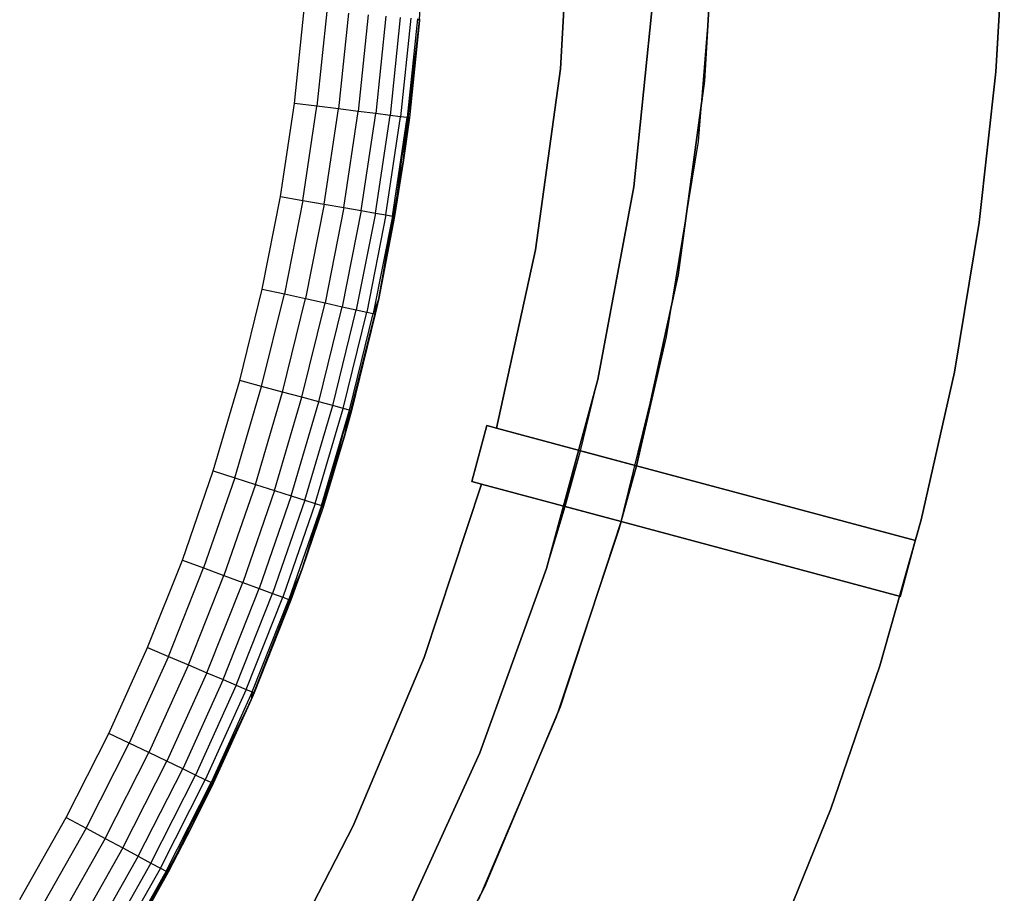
# Model space of a CAD drawing. Extents: x -47 to 47, y -122 to 0.
# Tile 10 of 28: x 30 to 47, y -93 to -78. Entities that reach past the tile are written whole.
import ezdxf

# ---------------------------------------------------------------- set-up
doc = ezdxf.new("R2010")
doc.units = 0
doc.header["$LTSCALE"] = 25.4
doc.layers.get('0').update_dxf_attribs({"linetype": 'CONTINUOUS'})

# ---------------------------------------------------------------- blocks, each defined once
blk = doc.blocks.new('NL2500034645_STL')
at = {"color": 0}
for p, q in [((37.377, -78.033, 52), (37.495, -75.607, 52)), ((37.377, -78.033, 52), (37.495, -75.607, 52)), ((39.994, -75.715, 65), (39.813, -78.866, 65)), ((39.813, -78.866, 55), (39.994, -75.715, 55)), ((39.994, -75.715, 65), (39.813, -78.866, 65)), ((39.813, -78.866, 55), (39.994, -75.715, 55)), ((39.813, -78.866, -50), (39.994, -75.715, -50)), ((39.813, -78.866, 54), (39.994, -75.715, 54)), ((39.813, -78.866, -50), (39.994, -75.715, -50)), ((39.813, -78.866, 54), (39.994, -75.715, 54)), ((42.303, -79.084, 145), (42.494, -75.715, 145)), ((42.494, -75.715, 155), (42.303, -79.084, 155)), ((42.303, -79.084, 145), (42.494, -75.715, 145)), ((42.303, -79.084, 65), (42.494, -75.715, 65)), ((42.494, -75.715, 155), (42.303, -79.084, 155)), ((42.303, -79.084, 55), (42.494, -75.715, 55)), ((42.303, -79.084, 65), (42.494, -75.715, 65)), ((42.303, -79.084, 55), (42.494, -75.715, 55)), ((47.482, -76.309, -52), (47.338, -78.923, -52)), ((47.338, -78.923, -57), (47.482, -76.309, -57)), ((47.482, -76.309, -52), (47.338, -78.923, -52)), ((47.338, -78.923, -57), (47.482, -76.309, -57)), ((42.466, -76.711, -55), (42.19, -80.123, -55)), ((42.466, -76.711, 54), (42.19, -80.123, 54)), ((42.466, -76.711, -55), (42.19, -80.123, -55)), ((42.466, -76.711, 54), (42.19, -80.123, 54)), ((41.078, -80.906, 145), (41.422, -77.538, 145)), ((41.422, -77.538, 155), (41.078, -80.906, 155)), ((41.422, -77.538, 155), (41.078, -80.906, 155)), ((41.078, -80.906, 145), (41.422, -77.538, 145)), ((35.218, -79.465, 154), (35.386, -77.846, 154)), ((35.218, -79.465, 154), (35.386, -77.846, 154)), ((35.775, -77.877, 153.962), (35.605, -79.515, 153.962)), ((35.775, -77.877, 153.962), (35.605, -79.515, 153.962)), ((36.149, -77.908, 153.848), (35.977, -79.562, 153.848)), ((36.149, -77.908, 153.848), (35.977, -79.562, 153.848)), ((36.493, -77.935, 153.663), (36.32, -79.605, 153.663)), ((36.493, -77.935, 153.663), (36.32, -79.605, 153.663)), ((36.795, -77.96, 153.414), (36.621, -79.643, 153.414)), ((36.795, -77.96, 153.414), (36.621, -79.643, 153.414)), ((37.043, -77.979, 153.111), (36.868, -79.675, 153.111)), ((37.043, -77.979, 153.111), (36.868, -79.675, 153.111)), ((37.228, -77.994, 152.765), (37.051, -79.698, 152.765)), ((37.228, -77.994, 152.765), (37.051, -79.698, 152.765)), ((37.102, -80.446, 52), (37.377, -78.033, 52)), ((37.102, -80.446, 52), (37.377, -78.033, 52)), ((37.341, -78.003, 152.39), (37.164, -79.712, 152.39)), ((37.341, -78.003, 152.39), (37.164, -79.712, 152.39)), ((37.377, -78.033, 152), (37.164, -79.712, 152.39)), ((37.377, -78.033, 152), (37.164, -79.712, 152.39)), ((37.377, -78.033, 52), (37.202, -79.717, 152)), ((37.377, -78.033, 52), (37.202, -79.717, 152)), ((37.377, -78.033, 152), (37.202, -79.717, 152)), ((37.377, -78.033, 152), (37.202, -79.717, 152)), ((37.341, -78.003, 152.39), (37.377, -78.033, 152)), ((37.377, -78.033, 52), (37.379, -78.007, 152)), ((37.379, -78.007, 152), (37.377, -78.033, 152)), ((37.377, -78.033, 52), (37.379, -78.007, 152)), ((37.377, -78.033, 52), (37.377, -78.033, 152)), ((37.377, -78.033, 52), (37.377, -78.033, 152)), ((39.813, -78.866, 65), (39.384, -81.993, 65)), ((39.384, -81.993, 55), (39.813, -78.866, 55)), ((39.813, -78.866, 65), (39.384, -81.993, 65)), ((39.384, -81.993, 55), (39.813, -78.866, 55)), ((39.384, -81.993, -50), (39.813, -78.866, -50)), ((39.384, -81.993, 54), (39.813, -78.866, 54)), ((39.384, -81.993, -50), (39.813, -78.866, -50)), ((39.384, -81.993, 54), (39.813, -78.866, 54)), ((39.813, -78.866, 65), (39.813, -78.866, 55)), ((39.813, -78.866, 65), (39.813, -78.866, 55)), ((39.813, -78.866, 54), (39.813, -78.866, -50)), ((39.813, -78.866, 54), (39.813, -78.866, -50)), ((47.338, -78.923, -52), (47.05, -81.524, -52)), ((47.05, -81.524, -57), (47.338, -78.923, -57)), ((47.338, -78.923, -52), (47.05, -81.524, -52)), ((47.05, -81.524, -57), (47.338, -78.923, -57)), ((47.338, -78.923, -52), (47.338, -78.923, -57)), ((47.338, -78.923, -52), (47.338, -78.923, -57)), ((41.846, -82.427, 145), (42.303, -79.084, 145)), ((42.303, -79.084, 155), (41.846, -82.427, 155)), ((41.846, -82.427, 145), (42.303, -79.084, 145)), ((41.846, -82.427, 65), (42.303, -79.084, 65)), ((42.303, -79.084, 155), (41.846, -82.427, 155)), ((41.846, -82.427, 55), (42.303, -79.084, 55)), ((41.846, -82.427, 65), (42.303, -79.084, 65)), ((41.846, -82.427, 55), (42.303, -79.084, 55)), ((42.303, -79.084, 145), (42.303, -79.084, 155)), ((42.303, -79.084, 145), (42.303, -79.084, 155)), ((42.303, -79.084, 55), (42.303, -79.084, 65)), ((42.303, -79.084, 55), (42.303, -79.084, 65)), ((34.976, -81.075, 154), (35.218, -79.465, 154)), ((34.976, -81.075, 154), (35.218, -79.465, 154)), ((35.605, -79.515, 153.962), (35.218, -79.465, 154)), ((35.605, -79.515, 153.962), (35.218, -79.465, 154)), ((35.361, -81.142, 153.962), (35.605, -79.515, 153.962)), ((35.361, -81.142, 153.962), (35.605, -79.515, 153.962)), ((35.977, -79.562, 153.848), (35.605, -79.515, 153.962)), ((35.977, -79.562, 153.848), (35.605, -79.515, 153.962)), ((35.73, -81.206, 153.848), (35.977, -79.562, 153.848)), ((35.73, -81.206, 153.848), (35.977, -79.562, 153.848)), ((36.32, -79.605, 153.663), (35.977, -79.562, 153.848)), ((36.32, -79.605, 153.663), (35.977, -79.562, 153.848)), ((36.071, -81.266, 153.663), (36.32, -79.605, 153.663)), ((36.071, -81.266, 153.663), (36.32, -79.605, 153.663)), ((36.621, -79.643, 153.414), (36.32, -79.605, 153.663)), ((36.621, -79.643, 153.414), (36.32, -79.605, 153.663)), ((36.37, -81.317, 153.414), (36.621, -79.643, 153.414)), ((36.37, -81.317, 153.414), (36.621, -79.643, 153.414)), ((36.615, -81.36, 153.111), (36.868, -79.675, 153.111)), ((36.615, -81.36, 153.111), (36.868, -79.675, 153.111)), ((36.868, -79.675, 153.111), (36.621, -79.643, 153.414)), ((36.868, -79.675, 153.111), (36.621, -79.643, 153.414)), ((36.797, -81.392, 152.765), (37.051, -79.698, 152.765)), ((36.797, -81.392, 152.765), (37.051, -79.698, 152.765)), ((37.051, -79.698, 152.765), (36.868, -79.675, 153.111)), ((37.051, -79.698, 152.765), (36.868, -79.675, 153.111)), ((36.909, -81.411, 152.39), (37.164, -79.712, 152.39)), ((36.909, -81.411, 152.39), (37.164, -79.712, 152.39)), ((36.947, -81.418, 152), (37.164, -79.712, 152.39)), ((36.947, -81.418, 152), (37.164, -79.712, 152.39)), ((37.164, -79.712, 152.39), (37.051, -79.698, 152.765)), ((37.164, -79.712, 152.39), (37.051, -79.698, 152.765)), ((37.102, -80.446, 152), (37.164, -79.712, 152.39)), ((37.102, -80.446, 152), (37.164, -79.712, 152.39)), ((37.102, -80.446, 52), (37.202, -79.717, 152)), ((37.202, -79.717, 152), (37.102, -80.446, 152)), ((37.102, -80.446, 52), (37.202, -79.717, 152)), ((37.202, -79.717, 152), (37.102, -80.446, 152)), ((37.164, -79.712, 152.39), (37.202, -79.717, 152)), ((37.164, -79.712, 152.39), (37.202, -79.717, 152)), ((42.19, -80.123, -55), (41.641, -83.501, -55)), ((42.19, -80.123, 54), (41.641, -83.501, 54)), ((42.19, -80.123, -55), (41.641, -83.501, -55)), ((42.19, -80.123, 54), (41.641, -83.501, 54)), ((42.19, -80.123, 54), (42.19, -80.123, -55)), ((42.19, -80.123, 54), (42.19, -80.123, -55)), ((36.672, -82.836, 52), (37.102, -80.446, 52)), ((36.672, -82.836, 52), (37.102, -80.446, 52)), ((37.102, -80.446, 52), (36.947, -81.418, 152)), ((37.102, -80.446, 52), (36.947, -81.418, 152)), ((37.102, -80.446, 152), (36.947, -81.418, 152)), ((37.102, -80.446, 152), (36.947, -81.418, 152)), ((37.102, -80.446, 52), (37.102, -80.446, 152)), ((37.102, -80.446, 52), (37.102, -80.446, 152)), ((40.46, -84.235, 145), (41.078, -80.906, 145)), ((41.078, -80.906, 155), (40.46, -84.235, 155)), ((41.078, -80.906, 155), (40.46, -84.235, 155)), ((40.46, -84.235, 145), (41.078, -80.906, 145)), ((41.078, -80.906, 155), (41.078, -80.906, 145)), ((41.078, -80.906, 155), (41.078, -80.906, 145)), ((34.661, -82.673, 154), (34.976, -81.075, 154)), ((34.661, -82.673, 154), (34.976, -81.075, 154)), ((34.976, -81.075, 154), (35.361, -81.142, 153.962)), ((34.976, -81.075, 154), (35.361, -81.142, 153.962)), ((35.361, -81.142, 153.962), (35.042, -82.757, 153.962)), ((35.361, -81.142, 153.962), (35.042, -82.757, 153.962)), ((35.361, -81.142, 153.962), (35.73, -81.206, 153.848)), ((35.361, -81.142, 153.962), (35.73, -81.206, 153.848)), ((35.73, -81.206, 153.848), (35.408, -82.838, 153.848)), ((35.73, -81.206, 153.848), (35.408, -82.838, 153.848)), ((35.73, -81.206, 153.848), (36.071, -81.266, 153.663)), ((35.73, -81.206, 153.848), (36.071, -81.266, 153.663)), ((36.071, -81.266, 153.663), (35.746, -82.913, 153.663)), ((36.071, -81.266, 153.663), (35.746, -82.913, 153.663)), ((36.37, -81.317, 153.414), (36.042, -82.978, 153.414)), ((36.37, -81.317, 153.414), (36.042, -82.978, 153.414)), ((36.071, -81.266, 153.663), (36.37, -81.317, 153.414)), ((36.071, -81.266, 153.663), (36.37, -81.317, 153.414)), ((36.37, -81.317, 153.414), (36.615, -81.36, 153.111)), ((36.37, -81.317, 153.414), (36.615, -81.36, 153.111)), ((36.615, -81.36, 153.111), (36.285, -83.032, 153.111)), ((36.615, -81.36, 153.111), (36.285, -83.032, 153.111)), ((36.797, -81.392, 152.765), (36.465, -83.072, 152.765)), ((36.797, -81.392, 152.765), (36.465, -83.072, 152.765)), ((36.909, -81.411, 152.39), (36.576, -83.097, 152.39)), ((36.909, -81.411, 152.39), (36.576, -83.097, 152.39)), ((36.615, -81.36, 153.111), (36.797, -81.392, 152.765)), ((36.615, -81.36, 153.111), (36.797, -81.392, 152.765)), ((36.909, -81.411, 152.39), (36.672, -82.836, 152)), ((36.909, -81.411, 152.39), (36.672, -82.836, 152)), ((36.672, -82.836, 52), (36.947, -81.418, 152)), ((36.947, -81.418, 152), (36.672, -82.836, 152)), ((36.672, -82.836, 52), (36.947, -81.418, 152)), ((36.947, -81.418, 152), (36.672, -82.836, 152)), ((36.797, -81.392, 152.765), (36.909, -81.411, 152.39)), ((36.797, -81.392, 152.765), (36.909, -81.411, 152.39)), ((36.947, -81.418, 152), (36.909, -81.411, 152.39)), ((36.947, -81.418, 152), (36.909, -81.411, 152.39)), ((47.05, -81.524, -52), (46.619, -84.106, -52)), ((46.619, -84.106, -57), (47.05, -81.524, -57)), ((47.05, -81.524, -52), (46.619, -84.106, -52)), ((46.619, -84.106, -57), (47.05, -81.524, -57)), ((47.05, -81.524, -52), (47.05, -81.524, -57)), ((47.05, -81.524, -52), (47.05, -81.524, -57)), ((39.384, -81.993, 65), (38.71, -85.077, 65)), ((38.71, -85.077, 55), (39.384, -81.993, 55)), ((39.384, -81.993, 65), (38.71, -85.077, 65)), ((38.71, -85.077, 55), (39.384, -81.993, 55)), ((38.71, -85.077, -50), (39.384, -81.993, -50)), ((38.71, -85.077, 54), (39.384, -81.993, 54)), ((38.71, -85.077, -50), (39.384, -81.993, -50)), ((38.71, -85.077, 54), (39.384, -81.993, 54)), ((39.384, -81.993, 65), (39.384, -81.993, 55)), ((39.384, -81.993, 65), (39.384, -81.993, 55)), ((39.384, -81.993, 54), (39.384, -81.993, -50)), ((39.384, -81.993, 54), (39.384, -81.993, -50)), ((41.125, -85.724, 145), (41.846, -82.427, 145)), ((41.846, -82.427, 155), (41.125, -85.724, 155)), ((41.125, -85.724, 145), (41.846, -82.427, 145)), ((41.125, -85.724, 65), (41.846, -82.427, 65)), ((41.846, -82.427, 155), (41.125, -85.724, 155)), ((41.125, -85.724, 55), (41.846, -82.427, 55)), ((41.125, -85.724, 65), (41.846, -82.427, 65)), ((41.125, -85.724, 55), (41.846, -82.427, 55)), ((41.846, -82.427, 145), (41.846, -82.427, 155)), ((41.846, -82.427, 145), (41.846, -82.427, 155)), ((41.846, -82.427, 55), (41.846, -82.427, 65)), ((41.846, -82.427, 55), (41.846, -82.427, 65)), ((34.273, -84.254, 154), (34.661, -82.673, 154)), ((34.273, -84.254, 154), (34.661, -82.673, 154)), ((34.661, -82.673, 154), (35.042, -82.757, 153.962)), ((34.661, -82.673, 154), (35.042, -82.757, 153.962)), ((34.649, -84.355, 153.962), (35.042, -82.757, 153.962)), ((34.649, -84.355, 153.962), (35.042, -82.757, 153.962)), ((35.012, -84.453, 153.848), (35.408, -82.838, 153.848)), ((35.012, -84.453, 153.848), (35.408, -82.838, 153.848)), ((35.042, -82.757, 153.962), (35.408, -82.838, 153.848)), ((35.042, -82.757, 153.962), (35.408, -82.838, 153.848)), ((35.408, -82.838, 153.848), (35.746, -82.913, 153.663)), ((35.408, -82.838, 153.848), (35.746, -82.913, 153.663)), ((36.088, -85.194, 52), (36.672, -82.836, 152)), ((36.088, -85.194, 52), (36.672, -82.836, 152)), ((36.088, -85.194, 52), (36.672, -82.836, 52)), ((36.088, -85.194, 52), (36.672, -82.836, 52)), ((36.672, -82.836, 152), (36.576, -83.097, 152.39)), ((36.672, -82.836, 152), (36.576, -83.097, 152.39)), ((36.672, -82.836, 152), (36.614, -83.105, 152)), ((36.672, -82.836, 152), (36.614, -83.105, 152)), ((36.672, -82.836, 52), (36.672, -82.836, 152)), ((36.672, -82.836, 52), (36.672, -82.836, 152)), ((35.345, -84.543, 153.663), (35.746, -82.913, 153.663)), ((35.345, -84.543, 153.663), (35.746, -82.913, 153.663)), ((35.638, -84.622, 153.414), (36.042, -82.978, 153.414)), ((35.638, -84.622, 153.414), (36.042, -82.978, 153.414)), ((35.746, -82.913, 153.663), (36.042, -82.978, 153.414)), ((35.746, -82.913, 153.663), (36.042, -82.978, 153.414)), ((36.042, -82.978, 153.414), (36.285, -83.032, 153.111)), ((36.042, -82.978, 153.414), (36.285, -83.032, 153.111)), ((35.878, -84.687, 153.111), (36.285, -83.032, 153.111)), ((35.878, -84.687, 153.111), (36.285, -83.032, 153.111)), ((36.057, -84.735, 152.765), (36.465, -83.072, 152.765)), ((36.057, -84.735, 152.765), (36.465, -83.072, 152.765)), ((36.088, -85.194, 52), (36.614, -83.105, 152)), ((36.088, -85.194, 52), (36.614, -83.105, 152)), ((36.167, -84.765, 152.39), (36.576, -83.097, 152.39)), ((36.167, -84.765, 152.39), (36.576, -83.097, 152.39)), ((36.614, -83.105, 152), (36.204, -84.775, 152)), ((36.614, -83.105, 152), (36.204, -84.775, 152)), ((36.285, -83.032, 153.111), (36.465, -83.072, 152.765)), ((36.285, -83.032, 153.111), (36.465, -83.072, 152.765)), ((36.465, -83.072, 152.765), (36.576, -83.097, 152.39)), ((36.465, -83.072, 152.765), (36.576, -83.097, 152.39)), ((36.576, -83.097, 152.39), (36.614, -83.105, 152)), ((36.576, -83.097, 152.39), (36.614, -83.105, 152)), ((41.641, -83.501, -55), (40.822, -86.824, -55)), ((41.641, -83.501, -55), (40.822, -86.824, -55)), ((41.641, -83.501, -55), (41.125, -85.724, -52)), ((41.641, -83.501, 54), (41.125, -85.724, 54)), ((41.641, -83.501, -55), (41.125, -85.724, -52)), ((41.641, -83.501, 54), (41.125, -85.724, 54)), ((41.641, -83.501, 54), (41.641, -83.501, -55)), ((41.641, -83.501, 54), (41.641, -83.501, -55)), ((46.619, -84.106, -52), (46.047, -86.661, -52)), ((46.047, -86.661, -57), (46.619, -84.106, -57)), ((46.619, -84.106, -52), (46.047, -86.661, -52)), ((46.047, -86.661, -57), (46.619, -84.106, -57)), ((46.619, -84.106, -52), (46.619, -84.106, -57)), ((46.619, -84.106, -52), (46.619, -84.106, -57)), ((33.812, -85.815, 154), (34.273, -84.254, 154)), ((33.812, -85.815, 154), (34.273, -84.254, 154)), ((34.184, -85.934, 153.962), (34.649, -84.355, 153.962)), ((34.184, -85.934, 153.962), (34.649, -84.355, 153.962)), ((34.649, -84.355, 153.962), (34.273, -84.254, 154)), ((34.649, -84.355, 153.962), (34.273, -84.254, 154)), ((35.012, -84.453, 153.848), (34.649, -84.355, 153.962)), ((35.012, -84.453, 153.848), (34.649, -84.355, 153.962)), ((40.46, -84.235, 155), (39.572, -87.502, 155)), ((39.572, -87.502, 155), (40.46, -84.235, 145)), ((39.572, -87.502, 155), (40.46, -84.235, 145)), ((40.46, -84.235, 155), (39.572, -87.502, 155)), ((40.159, -85.465, 145), (40.46, -84.235, 145)), ((40.159, -85.465, 145), (40.46, -84.235, 145)), ((40.46, -84.235, 155), (40.46, -84.235, 145)), ((40.46, -84.235, 155), (40.46, -84.235, 145)), ((34.541, -86.048, 153.848), (35.012, -84.453, 153.848)), ((34.541, -86.048, 153.848), (35.012, -84.453, 153.848)), ((34.871, -86.154, 153.663), (35.345, -84.543, 153.663)), ((34.871, -86.154, 153.663), (35.345, -84.543, 153.663)), ((35.345, -84.543, 153.663), (35.012, -84.453, 153.848)), ((35.345, -84.543, 153.663), (35.012, -84.453, 153.848)), ((35.638, -84.622, 153.414), (35.345, -84.543, 153.663)), ((35.638, -84.622, 153.414), (35.345, -84.543, 153.663)), ((35.159, -86.246, 153.414), (35.638, -84.622, 153.414)), ((35.159, -86.246, 153.414), (35.638, -84.622, 153.414)), ((35.396, -86.322, 153.111), (35.878, -84.687, 153.111)), ((35.396, -86.322, 153.111), (35.878, -84.687, 153.111)), ((35.878, -84.687, 153.111), (35.638, -84.622, 153.414)), ((35.878, -84.687, 153.111), (35.638, -84.622, 153.414)), ((36.057, -84.735, 152.765), (35.878, -84.687, 153.111)), ((36.057, -84.735, 152.765), (35.878, -84.687, 153.111)), ((35.572, -86.378, 152.765), (36.057, -84.735, 152.765)), ((35.572, -86.378, 152.765), (36.057, -84.735, 152.765)), ((35.681, -86.413, 152.39), (36.167, -84.765, 152.39)), ((35.681, -86.413, 152.39), (36.167, -84.765, 152.39)), ((35.717, -86.424, 152), (36.167, -84.765, 152.39)), ((35.717, -86.424, 152), (36.167, -84.765, 152.39)), ((36.167, -84.765, 152.39), (36.057, -84.735, 152.765)), ((36.167, -84.765, 152.39), (36.057, -84.735, 152.765)), ((36.088, -85.194, 152), (36.167, -84.765, 152.39)), ((36.088, -85.194, 152), (36.167, -84.765, 152.39)), ((36.204, -84.775, 152), (36.088, -85.194, 52)), ((36.204, -84.775, 152), (36.088, -85.194, 52)), ((36.204, -84.775, 152), (36.088, -85.194, 152)), ((36.204, -84.775, 152), (36.088, -85.194, 152)), ((36.167, -84.765, 152.39), (36.204, -84.775, 152)), ((36.167, -84.765, 152.39), (36.204, -84.775, 152)), ((38.283, -85.998, 65), (38.542, -85.032, 65)), ((38.542, -85.032, -50), (38.283, -85.998, -50)), ((38.283, -85.998, 65), (38.542, -85.032, 65)), ((38.542, -85.032, -50), (38.283, -85.998, -50)), ((38.71, -85.077, -50), (38.542, -85.032, -50)), ((38.542, -85.032, -50), (38.542, -85.032, 65)), ((38.542, -85.032, 65), (38.71, -85.077, 65)), ((38.542, -85.032, -50), (38.542, -85.032, 65)), ((38.542, -85.032, 65), (38.71, -85.077, 65)), ((38.71, -85.077, -50), (38.542, -85.032, -50)), ((35.352, -87.508, 52), (36.088, -85.194, 52)), ((35.352, -87.508, 52), (36.088, -85.194, 52)), ((36.088, -85.194, 52), (35.717, -86.424, 152)), ((36.088, -85.194, 152), (35.717, -86.424, 152)), ((36.088, -85.194, 52), (35.717, -86.424, 152)), ((36.088, -85.194, 152), (35.717, -86.424, 152)), ((36.088, -85.194, 152), (36.088, -85.194, 52)), ((36.088, -85.194, 152), (36.088, -85.194, 52)), ((38.71, -85.077, 54), (38.71, -85.077, -50)), ((38.71, -85.077, 65), (38.71, -85.077, 55)), ((38.71, -85.077, 55), (41.125, -85.724, 55)), ((41.125, -85.724, 54), (38.71, -85.077, 54)), ((38.71, -85.077, 55), (41.125, -85.724, 55)), ((38.71, -85.077, 65), (38.71, -85.077, 55)), ((38.71, -85.077, 54), (38.71, -85.077, -50)), ((41.125, -85.724, 54), (38.71, -85.077, 54)), ((39.572, -87.502, 155), (40.159, -85.465, 145)), ((39.572, -87.502, 155), (40.159, -85.465, 145)), ((39.895, -86.43, 65), (40.159, -85.465, 65)), ((39.895, -86.43, 65), (40.159, -85.465, 65)), ((39.895, -86.43, 145), (40.159, -85.465, 145)), ((39.895, -86.43, 145), (40.159, -85.465, 145)), ((41.125, -85.724, 65), (40.159, -85.465, 65)), ((40.159, -85.465, 65), (40.159, -85.465, 145)), ((40.159, -85.465, 145), (41.125, -85.724, 145)), ((40.159, -85.465, 145), (41.125, -85.724, 145)), ((41.125, -85.724, 65), (40.159, -85.465, 65)), ((40.159, -85.465, 65), (40.159, -85.465, 145)), ((41.125, -85.724, -52), (40.822, -86.824, -55)), ((41.125, -85.724, -52), (40.822, -86.824, -55)), ((40.861, -86.689, -52), (41.125, -85.724, -52)), ((40.861, -86.689, -52), (41.125, -85.724, -52)), ((41.125, -85.724, 55), (41.125, -85.724, 65)), ((41.125, -85.724, 145), (41.125, -85.724, 155)), ((41.125, -85.724, 155), (45.95, -87.017, 155)), ((45.95, -87.017, -52), (41.125, -85.724, -52)), ((41.125, -85.724, -52), (41.125, -85.724, 54)), ((41.125, -85.724, 145), (41.125, -85.724, 155)), ((41.125, -85.724, 155), (45.95, -87.017, 155)), ((45.95, -87.017, -52), (41.125, -85.724, -52)), ((41.125, -85.724, 55), (41.125, -85.724, 65)), ((41.125, -85.724, -52), (41.125, -85.724, 54)), ((33.281, -87.354, 154), (33.812, -85.815, 154)), ((33.281, -87.354, 154), (33.812, -85.815, 154)), ((33.812, -85.815, 154), (34.184, -85.934, 153.962)), ((33.812, -85.815, 154), (34.184, -85.934, 153.962)), ((34.184, -85.934, 153.962), (33.647, -87.49, 153.962)), ((34.184, -85.934, 153.962), (33.647, -87.49, 153.962)), ((34.541, -86.048, 153.848), (33.999, -87.62, 153.848)), ((34.541, -86.048, 153.848), (33.999, -87.62, 153.848)), ((34.184, -85.934, 153.962), (34.541, -86.048, 153.848)), ((34.184, -85.934, 153.962), (34.541, -86.048, 153.848)), ((34.541, -86.048, 153.848), (34.871, -86.154, 153.663)), ((34.541, -86.048, 153.848), (34.871, -86.154, 153.663)), ((38.446, -86.042, 65), (37.456, -89.039, 65)), ((37.456, -89.039, 55), (38.446, -86.042, 55)), ((38.446, -86.042, 65), (37.456, -89.039, 65)), ((37.456, -89.039, 55), (38.446, -86.042, 55)), ((37.456, -89.039, -50), (38.446, -86.042, -50)), ((37.456, -89.039, 54), (38.446, -86.042, 54)), ((37.456, -89.039, -50), (38.446, -86.042, -50)), ((37.456, -89.039, 54), (38.446, -86.042, 54)), ((38.446, -86.042, 65), (38.283, -85.998, 65)), ((38.283, -85.998, 65), (38.283, -85.998, -50)), ((38.283, -85.998, -50), (38.446, -86.042, -50)), ((38.283, -85.998, 65), (38.283, -85.998, -50)), ((38.446, -86.042, 65), (38.283, -85.998, 65)), ((38.283, -85.998, -50), (38.446, -86.042, -50)), ((38.446, -86.042, 54), (40.861, -86.689, 54)), ((40.861, -86.689, 55), (38.446, -86.042, 55)), ((38.446, -86.042, 55), (38.446, -86.042, 65)), ((38.446, -86.042, -50), (38.446, -86.042, 54)), ((40.861, -86.689, 55), (38.446, -86.042, 55)), ((38.446, -86.042, 55), (38.446, -86.042, 65)), ((38.446, -86.042, -50), (38.446, -86.042, 54)), ((38.446, -86.042, 54), (40.861, -86.689, 54)), ((34.871, -86.154, 153.663), (34.323, -87.741, 153.663)), ((34.871, -86.154, 153.663), (34.323, -87.741, 153.663)), ((35.159, -86.246, 153.414), (34.607, -87.846, 153.414)), ((35.159, -86.246, 153.414), (34.607, -87.846, 153.414)), ((34.871, -86.154, 153.663), (35.159, -86.246, 153.414)), ((34.871, -86.154, 153.663), (35.159, -86.246, 153.414)), ((35.159, -86.246, 153.414), (35.396, -86.322, 153.111)), ((35.159, -86.246, 153.414), (35.396, -86.322, 153.111)), ((35.396, -86.322, 153.111), (34.84, -87.933, 153.111)), ((35.396, -86.322, 153.111), (34.84, -87.933, 153.111)), ((35.572, -86.378, 152.765), (35.013, -87.997, 152.765)), ((35.572, -86.378, 152.765), (35.013, -87.997, 152.765)), ((35.681, -86.413, 152.39), (35.12, -88.037, 152.39)), ((35.681, -86.413, 152.39), (35.12, -88.037, 152.39)), ((35.681, -86.413, 152.39), (35.352, -87.508, 152)), ((35.681, -86.413, 152.39), (35.352, -87.508, 152)), ((35.717, -86.424, 152), (35.352, -87.508, 52)), ((35.717, -86.424, 152), (35.352, -87.508, 52)), ((35.717, -86.424, 152), (35.352, -87.508, 152)), ((35.717, -86.424, 152), (35.352, -87.508, 152)), ((35.396, -86.322, 153.111), (35.572, -86.378, 152.765)), ((35.396, -86.322, 153.111), (35.572, -86.378, 152.765)), ((35.572, -86.378, 152.765), (35.681, -86.413, 152.39)), ((35.572, -86.378, 152.765), (35.681, -86.413, 152.39)), ((35.717, -86.424, 152), (35.681, -86.413, 152.39)), ((35.717, -86.424, 152), (35.681, -86.413, 152.39)), ((39.572, -87.502, 145), (39.895, -86.43, 145)), ((39.572, -87.502, 155), (39.895, -86.43, 145)), ((39.572, -87.502, 145), (39.895, -86.43, 145)), ((39.572, -87.502, 155), (39.895, -86.43, 145)), ((40.861, -86.689, 145), (39.895, -86.43, 145)), ((39.895, -86.43, 145), (39.895, -86.43, 65)), ((39.895, -86.43, 65), (40.861, -86.689, 65)), ((40.861, -86.689, 145), (39.895, -86.43, 145)), ((39.895, -86.43, 65), (40.861, -86.689, 65)), ((39.895, -86.43, 145), (39.895, -86.43, 65)), ((39.805, -89.894, 145), (40.861, -86.689, 145)), ((40.861, -86.689, 155), (39.805, -89.894, 155)), ((39.805, -89.894, 145), (40.861, -86.689, 145)), ((39.805, -89.894, 65), (40.861, -86.689, 65)), ((40.861, -86.689, 155), (39.805, -89.894, 155)), ((39.805, -89.894, 55), (40.861, -86.689, 55)), ((39.805, -89.894, 65), (40.861, -86.689, 65)), ((39.805, -89.894, 55), (40.861, -86.689, 55)), ((40.861, -86.689, 54), (40.822, -86.824, 54)), ((40.861, -86.689, -52), (40.822, -86.824, -55)), ((40.861, -86.689, -52), (40.822, -86.824, -55)), ((40.861, -86.689, 54), (40.822, -86.824, 54)), ((40.861, -86.689, 54), (40.861, -86.689, -52)), ((40.861, -86.689, -52), (45.691, -87.983, -52)), ((45.691, -87.983, 155), (40.861, -86.689, 155)), ((40.861, -86.689, 155), (40.861, -86.689, 145)), ((40.861, -86.689, 65), (40.861, -86.689, 55)), ((40.861, -86.689, 155), (40.861, -86.689, 145)), ((45.691, -87.983, 155), (40.861, -86.689, 155)), ((40.861, -86.689, 65), (40.861, -86.689, 55)), ((40.861, -86.689, -52), (45.691, -87.983, -52)), ((40.861, -86.689, 54), (40.861, -86.689, -52)), ((46.047, -86.661, -52), (45.334, -89.179, -52)), ((45.334, -89.179, -57), (46.047, -86.661, -57)), ((46.047, -86.661, -52), (45.334, -89.179, -52)), ((45.334, -89.179, -57), (46.047, -86.661, -57)), ((46.047, -86.661, -52), (46.047, -86.661, -57)), ((46.047, -86.661, -52), (46.047, -86.661, -57)), ((40.822, -86.824, -55), (39.738, -90.071, -55)), ((40.822, -86.824, 54), (39.738, -90.071, 54)), ((40.822, -86.824, -55), (39.738, -90.071, -55)), ((40.822, -86.824, 54), (39.738, -90.071, 54)), ((40.822, -86.824, 54), (40.822, -86.824, -55)), ((40.822, -86.824, 54), (40.822, -86.824, -55)), ((45.691, -87.983, 155), (45.95, -87.017, 155)), ((45.691, -87.983, -52), (45.95, -87.017, -52)), ((45.691, -87.983, 155), (45.95, -87.017, 155)), ((45.691, -87.983, -52), (45.95, -87.017, -52)), ((45.95, -87.017, 155), (45.95, -87.017, -52)), ((45.95, -87.017, 155), (45.95, -87.017, -52)), ((32.68, -88.867, 154), (33.281, -87.354, 154)), ((32.68, -88.867, 154), (33.281, -87.354, 154)), ((33.281, -87.354, 154), (33.647, -87.49, 153.962)), ((33.281, -87.354, 154), (33.647, -87.49, 153.962)), ((33.039, -89.019, 153.962), (33.647, -87.49, 153.962)), ((33.039, -89.019, 153.962), (33.647, -87.49, 153.962)), ((33.647, -87.49, 153.962), (33.999, -87.62, 153.848)), ((33.647, -87.49, 153.962), (33.999, -87.62, 153.848)), ((34.469, -89.77, 52), (35.352, -87.508, 52)), ((34.469, -89.77, 52), (35.352, -87.508, 52)), ((35.352, -87.508, 52), (34.521, -89.648, 152)), ((35.352, -87.508, 52), (34.521, -89.648, 152)), ((35.352, -87.508, 152), (35.12, -88.037, 152.39)), ((35.352, -87.508, 152), (35.12, -88.037, 152.39)), ((35.352, -87.508, 52), (35.156, -88.05, 152)), ((35.352, -87.508, 152), (35.156, -88.05, 152)), ((35.352, -87.508, 52), (35.156, -88.05, 152)), ((35.352, -87.508, 152), (35.156, -88.05, 152)), ((35.352, -87.508, 152), (35.352, -87.508, 52)), ((35.352, -87.508, 152), (35.352, -87.508, 52)), ((38.421, -90.686, 145), (39.572, -87.502, 145)), ((39.572, -87.502, 155), (38.421, -90.686, 155)), ((39.572, -87.502, 155), (38.421, -90.686, 155)), ((38.421, -90.686, 145), (39.572, -87.502, 145)), ((39.572, -87.502, 155), (39.572, -87.502, 145)), ((39.572, -87.502, 155), (39.572, -87.502, 145)), ((33.384, -89.166, 153.848), (33.999, -87.62, 153.848)), ((33.384, -89.166, 153.848), (33.999, -87.62, 153.848)), ((33.703, -89.301, 153.663), (34.323, -87.741, 153.663)), ((33.703, -89.301, 153.663), (34.323, -87.741, 153.663)), ((33.999, -87.62, 153.848), (34.323, -87.741, 153.663)), ((33.999, -87.62, 153.848), (34.323, -87.741, 153.663)), ((34.323, -87.741, 153.663), (34.607, -87.846, 153.414)), ((34.323, -87.741, 153.663), (34.607, -87.846, 153.414)), ((33.982, -89.419, 153.414), (34.607, -87.846, 153.414)), ((33.982, -89.419, 153.414), (34.607, -87.846, 153.414)), ((34.211, -89.516, 153.111), (34.84, -87.933, 153.111)), ((34.211, -89.516, 153.111), (34.84, -87.933, 153.111)), ((34.607, -87.846, 153.414), (34.84, -87.933, 153.111)), ((34.607, -87.846, 153.414), (34.84, -87.933, 153.111)), ((34.84, -87.933, 153.111), (35.013, -87.997, 152.765)), ((34.84, -87.933, 153.111), (35.013, -87.997, 152.765)), ((34.381, -89.589, 152.765), (35.013, -87.997, 152.765)), ((34.381, -89.589, 152.765), (35.013, -87.997, 152.765)), ((34.485, -89.633, 152.39), (35.12, -88.037, 152.39)), ((34.485, -89.633, 152.39), (35.12, -88.037, 152.39)), ((35.156, -88.05, 152), (34.521, -89.648, 152)), ((35.156, -88.05, 152), (34.521, -89.648, 152)), ((35.013, -87.997, 152.765), (35.12, -88.037, 152.39)), ((35.013, -87.997, 152.765), (35.12, -88.037, 152.39)), ((35.12, -88.037, 152.39), (35.156, -88.05, 152)), ((35.12, -88.037, 152.39), (35.156, -88.05, 152)), ((45.691, -87.983, -52), (45.691, -87.983, 155)), ((45.691, -87.983, -52), (45.691, -87.983, 155)), ((32.01, -90.35, 154), (32.68, -88.867, 154)), ((32.01, -90.35, 154), (32.68, -88.867, 154)), ((32.68, -88.867, 154), (33.039, -89.019, 153.962)), ((32.68, -88.867, 154), (33.039, -89.019, 153.962)), ((33.039, -89.019, 153.962), (32.361, -90.519, 153.962)), ((33.039, -89.019, 153.962), (32.361, -90.519, 153.962)), ((33.039, -89.019, 153.962), (33.384, -89.166, 153.848)), ((33.039, -89.019, 153.962), (33.384, -89.166, 153.848)), ((37.456, -89.039, 65), (36.232, -91.948, 65)), ((36.232, -91.948, 55), (37.456, -89.039, 55)), ((37.456, -89.039, 65), (36.232, -91.948, 65)), ((36.232, -91.948, 55), (37.456, -89.039, 55)), ((36.232, -91.948, -50), (37.456, -89.039, -50)), ((36.232, -91.948, 54), (37.456, -89.039, 54)), ((36.232, -91.948, -50), (37.456, -89.039, -50)), ((36.232, -91.948, 54), (37.456, -89.039, 54)), ((37.456, -89.039, 65), (37.456, -89.039, 55)), ((37.456, -89.039, 65), (37.456, -89.039, 55)), ((37.456, -89.039, 54), (37.456, -89.039, -50)), ((37.456, -89.039, 54), (37.456, -89.039, -50)), ((33.384, -89.166, 153.848), (32.7, -90.681, 153.848)), ((33.384, -89.166, 153.848), (32.7, -90.681, 153.848)), ((33.703, -89.301, 153.663), (33.011, -90.831, 153.663)), ((33.703, -89.301, 153.663), (33.011, -90.831, 153.663)), ((33.384, -89.166, 153.848), (33.703, -89.301, 153.663)), ((33.384, -89.166, 153.848), (33.703, -89.301, 153.663)), ((33.703, -89.301, 153.663), (33.982, -89.419, 153.414)), ((33.703, -89.301, 153.663), (33.982, -89.419, 153.414)), ((45.334, -89.179, -52), (44.484, -91.655, -52)), ((44.484, -91.655, -57), (45.334, -89.179, -57)), ((45.334, -89.179, -52), (44.484, -91.655, -52)), ((44.484, -91.655, -57), (45.334, -89.179, -57)), ((45.334, -89.179, -52), (45.334, -89.179, -57)), ((45.334, -89.179, -52), (45.334, -89.179, -57)), ((33.982, -89.419, 153.414), (33.285, -90.962, 153.414)), ((33.982, -89.419, 153.414), (33.285, -90.962, 153.414)), ((33.982, -89.419, 153.414), (34.211, -89.516, 153.111)), ((33.982, -89.419, 153.414), (34.211, -89.516, 153.111)), ((34.211, -89.516, 153.111), (33.509, -91.07, 153.111)), ((34.211, -89.516, 153.111), (33.509, -91.07, 153.111)), ((34.381, -89.589, 152.765), (33.676, -91.149, 152.765)), ((34.381, -89.589, 152.765), (33.676, -91.149, 152.765)), ((34.485, -89.633, 152.39), (33.778, -91.199, 152.39)), ((34.485, -89.633, 152.39), (33.778, -91.199, 152.39)), ((34.211, -89.516, 153.111), (34.381, -89.589, 152.765)), ((34.211, -89.516, 153.111), (34.381, -89.589, 152.765)), ((34.381, -89.589, 152.765), (34.485, -89.633, 152.39)), ((34.381, -89.589, 152.765), (34.485, -89.633, 152.39)), ((34.485, -89.633, 152.39), (34.469, -89.77, 152)), ((34.485, -89.633, 152.39), (34.469, -89.77, 152)), ((34.469, -89.77, 52), (34.521, -89.648, 152)), ((34.521, -89.648, 152), (34.469, -89.77, 152)), ((34.469, -89.77, 52), (34.521, -89.648, 152)), ((34.521, -89.648, 152), (34.469, -89.77, 152)), ((34.521, -89.648, 152), (34.485, -89.633, 152.39)), ((34.521, -89.648, 152), (34.485, -89.633, 152.39)), ((33.44, -91.971, 52), (34.469, -89.77, 52)), ((33.44, -91.971, 52), (34.469, -89.77, 52)), ((34.469, -89.77, 152), (33.778, -91.199, 152.39)), ((34.469, -89.77, 152), (33.778, -91.199, 152.39)), ((34.469, -89.77, 52), (33.813, -91.215, 152)), ((34.469, -89.77, 52), (33.813, -91.215, 152)), ((34.469, -89.77, 152), (33.813, -91.215, 152)), ((34.469, -89.77, 152), (33.813, -91.215, 152)), ((34.469, -89.77, 52), (34.469, -89.77, 152)), ((34.469, -89.77, 52), (34.469, -89.77, 152)), ((38.498, -93.005, 145), (39.805, -89.894, 145)), ((39.805, -89.894, 155), (38.498, -93.005, 155)), ((38.498, -93.005, 145), (39.805, -89.894, 145)), ((38.498, -93.005, 65), (39.805, -89.894, 65)), ((39.805, -89.894, 155), (38.498, -93.005, 155)), ((38.498, -93.005, 55), (39.805, -89.894, 55)), ((38.498, -93.005, 65), (39.805, -89.894, 65)), ((38.498, -93.005, 55), (39.805, -89.894, 55)), ((39.805, -89.894, 145), (39.805, -89.894, 155)), ((39.805, -89.894, 145), (39.805, -89.894, 155)), ((39.805, -89.894, 55), (39.805, -89.894, 65)), ((39.805, -89.894, 55), (39.805, -89.894, 65)), ((39.738, -90.071, -55), (38.397, -93.219, -55)), ((39.738, -90.071, 54), (38.397, -93.219, 54)), ((39.738, -90.071, -55), (38.397, -93.219, -55)), ((39.738, -90.071, 54), (38.397, -93.219, 54)), ((39.738, -90.071, 54), (39.738, -90.071, -55)), ((39.738, -90.071, 54), (39.738, -90.071, -55)), ((31.272, -91.802, 154), (32.01, -90.35, 154)), ((31.272, -91.802, 154), (32.01, -90.35, 154)), ((32.361, -90.519, 153.962), (32.01, -90.35, 154)), ((32.361, -90.519, 153.962), (32.01, -90.35, 154)), ((31.616, -91.987, 153.962), (32.361, -90.519, 153.962)), ((31.616, -91.987, 153.962), (32.361, -90.519, 153.962)), ((32.7, -90.681, 153.848), (32.361, -90.519, 153.962)), ((32.7, -90.681, 153.848), (32.361, -90.519, 153.962)), ((31.946, -92.164, 153.848), (32.7, -90.681, 153.848)), ((31.946, -92.164, 153.848), (32.7, -90.681, 153.848)), ((32.251, -92.328, 153.663), (33.011, -90.831, 153.663)), ((32.251, -92.328, 153.663), (33.011, -90.831, 153.663)), ((33.011, -90.831, 153.663), (32.7, -90.681, 153.848)), ((33.011, -90.831, 153.663), (32.7, -90.681, 153.848)), ((33.285, -90.962, 153.414), (33.011, -90.831, 153.663)), ((33.285, -90.962, 153.414), (33.011, -90.831, 153.663)), ((37.015, -93.765, 145), (38.421, -90.686, 145)), ((38.421, -90.686, 155), (37.015, -93.765, 155)), ((38.421, -90.686, 155), (37.015, -93.765, 155)), ((37.015, -93.765, 145), (38.421, -90.686, 145)), ((38.421, -90.686, 155), (38.421, -90.686, 145)), ((38.421, -90.686, 155), (38.421, -90.686, 145)), ((32.518, -92.471, 153.414), (33.285, -90.962, 153.414)), ((32.518, -92.471, 153.414), (33.285, -90.962, 153.414)), ((33.509, -91.07, 153.111), (33.285, -90.962, 153.414)), ((33.509, -91.07, 153.111), (33.285, -90.962, 153.414)), ((32.737, -92.589, 153.111), (33.509, -91.07, 153.111)), ((32.737, -92.589, 153.111), (33.509, -91.07, 153.111)), ((32.9, -92.676, 152.765), (33.676, -91.149, 152.765)), ((32.9, -92.676, 152.765), (33.676, -91.149, 152.765)), ((33.676, -91.149, 152.765), (33.509, -91.07, 153.111)), ((33.676, -91.149, 152.765), (33.509, -91.07, 153.111)), ((33.778, -91.199, 152.39), (33.676, -91.149, 152.765)), ((33.778, -91.199, 152.39), (33.676, -91.149, 152.765)), ((33, -92.73, 152.39), (33.778, -91.199, 152.39)), ((33, -92.73, 152.39), (33.778, -91.199, 152.39)), ((33.034, -92.748, 152), (33.778, -91.199, 152.39)), ((33.034, -92.748, 152), (33.778, -91.199, 152.39)), ((33.44, -91.971, 152), (33.778, -91.199, 152.39)), ((33.44, -91.971, 152), (33.778, -91.199, 152.39)), ((33.44, -91.971, 52), (33.813, -91.215, 152)), ((33.813, -91.215, 152), (33.44, -91.971, 152)), ((33.44, -91.971, 52), (33.813, -91.215, 152)), ((33.813, -91.215, 152), (33.44, -91.971, 152)), ((33.778, -91.199, 152.39), (33.813, -91.215, 152)), ((33.778, -91.199, 152.39), (33.813, -91.215, 152)), ((44.484, -91.655, -52), (43.499, -94.081, -52)), ((43.499, -94.081, -57), (44.484, -91.655, -57)), ((44.484, -91.655, -52), (43.499, -94.081, -52)), ((43.499, -94.081, -57), (44.484, -91.655, -57)), ((44.484, -91.655, -52), (44.484, -91.655, -57)), ((44.484, -91.655, -52), (44.484, -91.655, -57)), ((30.469, -93.218, 154), (31.272, -91.802, 154)), ((30.469, -93.218, 154), (31.272, -91.802, 154)), ((31.272, -91.802, 154), (31.616, -91.987, 153.962)), ((31.272, -91.802, 154), (31.616, -91.987, 153.962)), ((31.616, -91.987, 153.962), (30.804, -93.418, 153.962)), ((31.616, -91.987, 153.962), (30.804, -93.418, 153.962)), ((31.616, -91.987, 153.962), (31.946, -92.164, 153.848)), ((31.616, -91.987, 153.962), (31.946, -92.164, 153.848)), ((32.272, -94.1, 52), (33.44, -91.971, 52)), ((32.272, -94.1, 52), (33.44, -91.971, 52)), ((33.44, -91.971, 52), (33.034, -92.748, 152)), ((33.44, -91.971, 52), (33.034, -92.748, 152)), ((33.44, -91.971, 152), (33.034, -92.748, 152)), ((33.44, -91.971, 152), (33.034, -92.748, 152)), ((33.44, -91.971, 52), (33.44, -91.971, 152)), ((33.44, -91.971, 52), (33.44, -91.971, 152)), ((36.232, -91.948, 65), (34.783, -94.752, 65)), ((34.783, -94.752, 55), (36.232, -91.948, 55)), ((36.232, -91.948, 65), (34.783, -94.752, 65)), ((34.783, -94.752, 55), (36.232, -91.948, 55)), ((34.783, -94.752, -50), (36.232, -91.948, -50)), ((34.783, -94.752, 54), (36.232, -91.948, 54)), ((34.783, -94.752, -50), (36.232, -91.948, -50)), ((34.783, -94.752, 54), (36.232, -91.948, 54)), ((36.232, -91.948, 65), (36.232, -91.948, 55)), ((36.232, -91.948, 65), (36.232, -91.948, 55)), ((36.232, -91.948, 54), (36.232, -91.948, -50)), ((36.232, -91.948, 54), (36.232, -91.948, -50)), ((31.946, -92.164, 153.848), (31.126, -93.611, 153.848)), ((31.946, -92.164, 153.848), (31.126, -93.611, 153.848)), ((31.946, -92.164, 153.848), (32.251, -92.328, 153.663)), ((31.946, -92.164, 153.848), (32.251, -92.328, 153.663)), ((32.251, -92.328, 153.663), (31.423, -93.788, 153.663)), ((32.251, -92.328, 153.663), (31.423, -93.788, 153.663)), ((32.251, -92.328, 153.663), (32.518, -92.471, 153.414)), ((32.251, -92.328, 153.663), (32.518, -92.471, 153.414)), ((32.518, -92.471, 153.414), (31.683, -93.944, 153.414)), ((32.518, -92.471, 153.414), (31.683, -93.944, 153.414)), ((32.518, -92.471, 153.414), (32.737, -92.589, 153.111)), ((32.518, -92.471, 153.414), (32.737, -92.589, 153.111)), ((32.737, -92.589, 153.111), (31.896, -94.071, 153.111)), ((32.737, -92.589, 153.111), (31.896, -94.071, 153.111)), ((32.9, -92.676, 152.765), (32.055, -94.166, 152.765)), ((32.9, -92.676, 152.765), (32.055, -94.166, 152.765)), ((32.737, -92.589, 153.111), (32.9, -92.676, 152.765)), ((32.737, -92.589, 153.111), (32.9, -92.676, 152.765)), ((32.9, -92.676, 152.765), (33, -92.73, 152.39)), ((32.9, -92.676, 152.765), (33, -92.73, 152.39)), ((33, -92.73, 152.39), (32.153, -94.225, 152.39)), ((33, -92.73, 152.39), (32.153, -94.225, 152.39)), ((33, -92.73, 152.39), (32.272, -94.1, 152)), ((33, -92.73, 152.39), (32.272, -94.1, 152)), ((32.272, -94.1, 52), (33.034, -92.748, 152)), ((33.034, -92.748, 152), (32.272, -94.1, 152)), ((32.272, -94.1, 52), (33.034, -92.748, 152)), ((33.034, -92.748, 152), (32.272, -94.1, 152)), ((33.034, -92.748, 152), (33, -92.73, 152.39)), ((33.034, -92.748, 152), (33, -92.73, 152.39)), ((36.948, -96.003, 145), (38.498, -93.005, 145)), ((38.498, -93.005, 155), (36.948, -96.003, 155)), ((36.948, -96.003, 145), (38.498, -93.005, 145)), ((36.948, -96.003, 65), (38.498, -93.005, 65)), ((38.498, -93.005, 155), (36.948, -96.003, 155)), ((36.948, -96.003, 55), (38.498, -93.005, 55)), ((36.948, -96.003, 65), (38.498, -93.005, 65)), ((36.948, -96.003, 55), (38.498, -93.005, 55)), ((38.498, -93.005, 145), (38.498, -93.005, 155)), ((38.498, -93.005, 145), (38.498, -93.005, 155)), ((38.498, -93.005, 55), (38.498, -93.005, 65)), ((38.498, -93.005, 55), (38.498, -93.005, 65))]:
    blk.add_line(p, q, dxfattribs=at)

msp = doc.modelspace()

# ---------------------------------------------------------------- block references
at = {"color": 0}
msp.add_blockref('NL2500034645_STL', (0, 0), dxfattribs=at)

doc.saveas('drawing.dxf')
